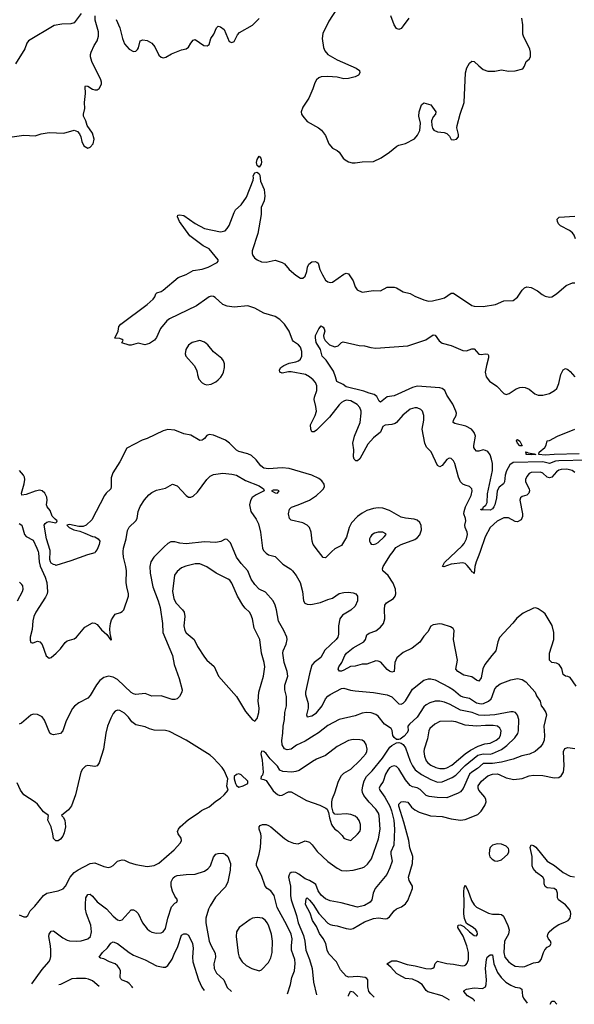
# Model space of a CAD drawing. Header units: inches. Extents: x 1603819 to 1745079, y 385938 to 533966.
# Tile 244 of 256: x 1711253 to 1716106, y 386037 to 394656. Entities that reach past the tile are written whole.
import ezdxf

# ---------------------------------------------------------------- set-up
doc = ezdxf.new("R2010")
doc.units = ezdxf.units.IN
doc.header["$MEASUREMENT"] = 0
doc.layers.add('B7318', color=7, linetype='Continuous')
doc.layers.add('B7319', color=7, linetype='Continuous')

msp = doc.modelspace()

# ---------------------------------------------------------------- linework, layer by layer
at = {"layer": 'B7318', "color": 5}
for points, elevation in [([(1712477.3, 390000), (1712427.4, 389950), (1712402, 389910), (1712392.6, 389870), (1712393.8, 389810), (1712417.7, 389690), (1712465, 389570), (1712483.2, 389510), (1712503.2, 389370), (1712505.8, 389290), (1712591.7, 389090), (1712606.4, 389010), (1712648.2, 388890), (1712674.8, 388790), (1712671.3, 388770), (1712651, 388730), (1712631, 388710), (1712610, 388705.1), (1712586.2, 388706.2), (1712490, 388735.6), (1712410, 388734.5), (1712350, 388757.6), (1712270.2, 388749.8), (1712250, 388755.3), (1712230, 388766.8), (1712110, 388880.7), (1712070, 388899.8), (1712030, 388908.3), (1711990, 388898), (1711955.8, 388870), (1711926.5, 388833.5), (1711870, 388739.3), (1711850, 388717.2), (1711770, 388675.1), (1711733.3, 388646.7), (1711714.3, 388625.7), (1711660.5, 388519.5), (1711630.3, 388430), (1711611.7, 388408.3), (1711550, 388396.6), (1711530, 388400.2), (1711516.2, 388410), (1711470, 388525.4), (1711450, 388552.6), (1711410, 388574.3), (1711370, 388576.4), (1711350, 388566.9), (1711270, 388498), (1711250, 388488.7)], 260), ([(1711413.8, 390000), (1711417.2, 389990), (1711424.1, 389910), (1711432.1, 389872.1), (1711475.7, 389775.7), (1711489.8, 389730), (1711495.7, 389650), (1711492.9, 389630), (1711480, 389600), (1711394, 389470), (1711376.5, 389430), (1711367.2, 389392.8), (1711362, 389318), (1711346.2, 389250), (1711344.6, 389224.6), (1711350, 389203.7), (1711361.6, 389201.6), (1711370, 389200.7), (1711410, 389214.5), (1711430, 389209.4), (1711450, 389186), (1711485.9, 389085.9), (1711510, 389066), (1711530, 389072.3), (1711573.4, 389110), (1711610, 389149.4), (1711650, 389204.5), (1711670, 389217), (1711730, 389237), (1711750, 389249.4), (1711823, 389337), (1711890, 389375.8), (1711910, 389374), (1711930, 389361.1), (1711970, 389314.3), (1712015.1, 389275.1), (1712050, 389225.2), (1712058, 389230), (1712043.8, 389283.8), (1712042.3, 389322.3), (1712047.6, 389370), (1712057.8, 389402.2), (1712070, 389426.6), (1712090, 389451.8), (1712134.6, 389465.4), (1712150, 389474), (1712164.4, 389490), (1712206.4, 389610), (1712206.7, 389630), (1712190.4, 389690), (1712186.4, 389730), (1712187, 389830), (1712181.7, 389870), (1712161.1, 389950), (1712159.5, 389990), (1712160.2, 390000)], 240), ([(1711917.8, 390000), (1711910, 389989.2), (1711847.5, 389972.5), (1711702, 389918), (1711570, 389877.2), (1711563.3, 389883.3), (1711550, 389885.4), (1711530, 389899.7), (1711523.7, 389910), (1711518.6, 389930), (1711519.5, 390000)], 220), ([(1713596.1, 386128.9), (1713623.9, 386210), (1713635.3, 386270), (1713658.2, 386330), (1713664.7, 386395.3), (1713660.2, 386430), (1713632, 386510), (1713631.4, 386548.6), (1713639, 386610), (1713629.9, 386650), (1713591.8, 386730), (1713505.2, 386885.2), (1713480.6, 386990), (1713450, 387029.8), (1713418.5, 387050), (1713400.7, 387070), (1713370, 387163.6), (1713325.1, 387250), (1713324.7, 387270), (1713349.7, 387350), (1713359.7, 387410), (1713365.1, 387510), (1713362.9, 387530), (1713348.5, 387568.5), (1713350, 387590.8), (1713358.7, 387601.3), (1713378, 387610), (1713410, 387610.2), (1713430, 387602.8), (1713452, 387590), (1713570, 387487.2), (1713604.8, 387464.8), (1713650, 387446.3), (1713690, 387441.3), (1713750, 387466.4), (1713790, 387454.9), (1713813.7, 387433.7), (1713854.9, 387374.9), (1713950, 387287.4), (1714030, 387227.2), (1714068.3, 387208.3), (1714110, 387204.7), (1714170, 387211.3), (1714250, 387231.3), (1714270, 387241.3), (1714296.7, 387263.3), (1714331.6, 387310), (1714393.5, 387486.5), (1714407.3, 387570), (1714398.7, 387690), (1714392.9, 387710), (1714370, 387746.2), (1714310, 387807.1), (1714264.4, 387864.4), (1714253.2, 387890), (1714250.6, 387910), (1714255.4, 387950), (1714267.8, 387992.2), (1714286.6, 388030), (1714338.4, 388081.6), (1714428.2, 388190), (1714492.5, 388287.5), (1714510, 388303.2), (1714550, 388324.4), (1714570, 388328.2), (1714590, 388323.8), (1714610, 388310.4), (1714630, 388282.4), (1714670, 388164.9), (1714690, 388123.1), (1714713.2, 388090), (1714768.1, 388048.1), (1714850, 388003.3), (1714910, 387982.3), (1714950, 387983.5), (1715036.9, 388023.1), (1715070, 388043), (1715152.3, 388127.7), (1715263.6, 388216.4), (1715310, 388230.1), (1715370, 388227.8), (1715390, 388232.5), (1715470, 388268.4), (1715516.7, 388303.3), (1715584.5, 388370), (1715611.6, 388408.4), (1715619.4, 388430), (1715621.8, 388530), (1715610, 388567), (1715593, 388590), (1715570, 388597.1), (1715550, 388597.3), (1715410, 388569.9), (1715324.7, 388564.7), (1715270, 388567.5), (1715212.1, 388592.1), (1715110, 388612.9), (1715020.7, 388660.7), (1714970, 388681.3), (1714930, 388690.7), (1714890, 388689), (1714843.3, 388676.7), (1714810, 388658.4), (1714790, 388641.5), (1714731, 388550), (1714663.1, 388490), (1714648.4, 388470), (1714651.7, 388430), (1714639.5, 388410), (1714616.9, 388383.1), (1714582.4, 388357.6), (1714570, 388354), (1714550, 388356.2), (1714530, 388371.8), (1714519.7, 388390), (1714512.4, 388432.4), (1714502.9, 388450), (1714446.6, 388490), (1714390, 388558), (1714370, 388572.2), (1714330, 388588.6), (1714288.4, 388591.6), (1714250, 388586.4), (1714190, 388561.4), (1714050, 388530.9), (1713950, 388476.1), (1713868, 388412), (1713830, 388388.7), (1713750, 388340.8), (1713674.4, 388305.6), (1713630, 388269), (1713594.9, 388265.1), (1713570, 388272.2), (1713550, 388307.3), (1713547.2, 388347.2), (1713556.9, 388410), (1713559.6, 388470), (1713571.9, 388530), (1713573.7, 388590), (1713588.6, 388650), (1713588.5, 388730), (1713574.8, 388790), (1713572, 388830), (1713598.5, 388910), (1713593.3, 388950), (1713567.2, 389030), (1713556, 389110), (1713559.1, 389130), (1713585.7, 389190), (1713592.8, 389230), (1713589.7, 389250), (1713564, 389310), (1713518, 389390), (1713500.3, 389490), (1713488.7, 389530), (1713470, 389567.3), (1713403.3, 389643.3), (1713350, 389671.3), (1713310, 389711.5), (1713279.4, 389759.4), (1713250.5, 389830.5), (1713190, 389896.8), (1713151.7, 389950), (1713130.6, 390000)], 260), ([(1713396.4, 390000), (1713410, 389984.5), (1713430, 389972), (1713490, 389958), (1713554.5, 389890), (1713625.3, 389845.3), (1713641.6, 389830), (1713671.6, 389790), (1713706.3, 389730), (1713728.5, 389650), (1713737.4, 389570), (1713748.7, 389548.7), (1713770, 389538), (1713802.3, 389537.7), (1713886.9, 389553.1), (1713950, 389580.9), (1713990, 389592.7), (1714050, 389632.8), (1714090, 389642.4), (1714130, 389645.1), (1714170, 389639.5), (1714194, 389630), (1714209.3, 389610), (1714209.5, 389570), (1714190, 389522.8), (1714150, 389485.5), (1714077.7, 389442.3), (1714053.3, 389410), (1714044, 389350), (1714044.2, 389275.8), (1714035.8, 389250), (1714022, 389230), (1713922.2, 389137.8), (1713887, 389073), (1713829.5, 389030), (1713810, 389004), (1713788.2, 388930), (1713754.5, 388770), (1713754.9, 388750), (1713777.6, 388670), (1713777.5, 388630), (1713763.5, 388570), (1713770, 388552.7), (1713810, 388562.7), (1713850.7, 388589.3), (1713900.5, 388650), (1713930, 388709.7), (1713950, 388734.5), (1713970.1, 388749.9), (1714070, 388802.6), (1714090, 388804.4), (1714146.9, 388786.9), (1714190, 388779.8), (1714350, 388765.3), (1714470, 388744.6), (1714510, 388728.8), (1714570, 388668.3), (1714590, 388663.1), (1714610, 388672.6), (1714630, 388694), (1714690, 388795.4), (1714790, 388875.1), (1714830, 388886.6), (1714850, 388884.7), (1714890, 388875.6), (1715010, 388814.3), (1715050, 388788.3), (1715110, 388737.3), (1715130, 388726.9), (1715190, 388716.4), (1715250, 388674.6), (1715290, 388666.5), (1715311.4, 388670), (1715354.9, 388690), (1715377.6, 388710), (1715388.4, 388730), (1715410, 388796.9), (1715430, 388822.6), (1715457.5, 388842.5), (1715550, 388877.2), (1715609.6, 388889.6), (1715650, 388880.7), (1715680.9, 388860.9), (1715762.7, 388770), (1715775.9, 388735.9), (1715806.9, 388690), (1715816.2, 388650), (1715835.1, 388630), (1715858, 388590), (1715862, 388570), (1715840.4, 388470), (1715845.6, 388390), (1715843.1, 388350), (1715830, 388319.1), (1715809.6, 388290), (1715762.9, 388250), (1715714.2, 388225.8), (1715647.5, 388212.5), (1715570, 388182.7), (1715470, 388156.8), (1715390, 388145), (1715310, 388143.3), (1715260.2, 388099.8), (1715210, 388069.5), (1715189.4, 388050.6), (1715133.1, 387926.9), (1715110, 387897.6), (1715090, 387884.5), (1714990, 387845.1), (1714905.8, 387845.8), (1714835.4, 387855.4), (1714810, 387864.9), (1714758.3, 387918.3), (1714731, 387931), (1714690, 387941.1), (1714670, 387952.5), (1714630, 388002.3), (1714570, 388098.8), (1714550, 388119), (1714530, 388123.7), (1714510, 388119.2), (1714490, 388105.6), (1714473.8, 388086.2), (1714454.9, 388050), (1714432.5, 387987.5), (1714406.3, 387950), (1714399.8, 387930), (1714403.4, 387910), (1714449.2, 387850), (1714492.3, 387770), (1714507.1, 387730), (1714526.6, 387650), (1714531.8, 387570), (1714527.3, 387430), (1714501, 387370), (1714499.8, 387350), (1714512.5, 387290), (1714492.7, 387230), (1714465.6, 387174.4), (1714363.5, 387050), (1714347.6, 387010), (1714335.1, 386950), (1714321.3, 386930), (1714270, 386901.2), (1714210, 386885.8), (1714065, 386925), (1713970, 386942), (1713930, 386959.6), (1713892.1, 386992.1), (1713866.2, 387030), (1713844.7, 387084.7), (1713834.3, 387094.3), (1713790, 387121.8), (1713750, 387135.2), (1713696, 387176), (1713670, 387189.5), (1713650, 387194.3), (1713630, 387190.2), (1713618, 387182), (1713610.7, 387170), (1713605.3, 387150), (1713623.9, 387070), (1713623.5, 386990), (1713629.8, 386950), (1713674.2, 386814.2), (1713690.5, 386750), (1713737.8, 386637.8), (1713748.2, 386590), (1713756, 386510), (1713790.5, 386430), (1713811.2, 386350), (1713824.8, 386230), (1713849.7, 386119)], 240), ([(1713986.1, 390000), (1713930, 389946), (1713910, 389947.3), (1713869.1, 390000)], 220), ([(1716122, 388822), (1716070, 388897.6), (1716050, 388907.6), (1716029.7, 388909.7), (1716010, 388922.7), (1715997, 388977), (1715974, 389010), (1715950, 389022), (1715909.8, 389029.8), (1715890, 389049.4), (1715889.9, 389110.1), (1715928.3, 389230), (1715927.4, 389290), (1715911.7, 389351.7), (1715850, 389453.6), (1715833.6, 389470), (1715790, 389499.7), (1715770, 389506.3), (1715750, 389504.7), (1715658.4, 389461.6), (1715602.2, 389417.8), (1715568, 389372), (1715452.7, 389247.3), (1715436.5, 389210), (1715420.4, 389130), (1715383.7, 389090), (1715323.1, 389010), (1715307, 388973), (1715290, 388895.1), (1715270, 388866.6), (1715250, 388874.2), (1715210, 388903.2), (1715138.8, 388918.8), (1715086, 388950), (1715070, 388969.6), (1715085, 389050), (1715048.4, 389230), (1715055.1, 389310), (1715047.2, 389327.2), (1715022, 389342), (1714950, 389365.1), (1714930, 389367.3), (1714870, 389357.6), (1714852, 389348), (1714823.7, 389296.3), (1714790, 389259.3), (1714754.7, 389205.3), (1714686.2, 389153.8), (1714610, 389115.6), (1714554, 389070), (1714536.9, 389030), (1714530, 388949.6), (1714510, 388943.5), (1714490, 388953.1), (1714467.9, 388967.9), (1714412.2, 389032.2), (1714390, 389041.4), (1714370, 389042.3), (1714290, 389015.3), (1714250, 389014.8), (1714190, 388996.8), (1714146.8, 388993.2), (1714090, 388961.4), (1714070, 388953.1), (1714051.5, 388951.5), (1714041, 388970), (1714046.4, 388990), (1714073.6, 389030), (1714098.8, 389090), (1714112.7, 389110), (1714170, 389157.3), (1714265.3, 389210), (1714278, 389230), (1714290, 389270.3), (1714310, 389285), (1714370, 389306.7), (1714410, 389337.8), (1714435.3, 389370), (1714449.8, 389410.2), (1714445.9, 389494.1), (1714448.7, 389530), (1714463.5, 389550), (1714524, 389590), (1714539.2, 389610), (1714544.2, 389630), (1714540.9, 389670), (1714522.4, 389722.4), (1714478.7, 389790), (1714431.8, 389830), (1714427.1, 389850), (1714434.5, 389870), (1714497.5, 389970), (1714520.1, 390000)], 220), ([(1715282.3, 390000), (1715271.6, 389968.4), (1715246.7, 389910), (1715236.6, 389870), (1715230, 389806.6), (1715219.5, 389819.5), (1715210, 389823), (1715201.3, 389841.3), (1715170, 389878.2), (1715150, 389895), (1715130, 389901.8), (1715030, 389889), (1714964.9, 389864.9), (1714952.7, 389870), (1714970, 389903.1), (1715073.1, 390000)], 180), ([(1711233.3, 389570), (1711278, 389650), (1711284.2, 389670), (1711279.7, 389699.7), (1711272.5, 389712.5), (1711251.1, 389731.1)], 260), ([(1711250, 386821), (1711290, 386802.8), (1711310, 386801), (1711325.6, 386814.4), (1711345.8, 386854.2), (1711385.3, 386894.7), (1711460.9, 386990), (1711491.2, 387008.8), (1711591.1, 387028.9), (1711633.1, 387046.9), (1711654.5, 387070), (1711696.2, 387150), (1711730.8, 387189.2), (1711765.7, 387214.3), (1711870, 387268.8), (1711910, 387273.7), (1711990, 387241.6), (1712030, 387235.5), (1712050, 387240.5), (1712070, 387253), (1712109.8, 387290.2), (1712150, 387302.4), (1712170, 387299.3), (1712210, 387279.3), (1712270, 387259.5), (1712370, 387243.8), (1712430, 387252.7), (1712470, 387272.7), (1712605.6, 387390), (1712660.9, 387450), (1712669.2, 387470), (1712665.2, 387490), (1712641.2, 387530), (1712635.1, 387550), (1712642, 387570), (1712658.4, 387590), (1712730, 387654.4), (1712816, 387710), (1712845.6, 387734.4), (1712910, 387765.5), (1712970, 387814.8), (1713010, 387841), (1713044, 387870), (1713078, 387910), (1713065.2, 387945.2), (1713075.3, 388010), (1713043.3, 388083.3), (1713025.1, 388110), (1712950.6, 388190.6), (1712918.7, 388218.7), (1712710, 388349.8), (1712565.2, 388425.2), (1712530, 388432.8), (1712430, 388436.2), (1712390, 388447.9), (1712350, 388466.2), (1712270, 388483.5), (1712235.6, 388510), (1712206.3, 388550), (1712170, 388586), (1712130, 388607.6), (1712110, 388611.5), (1712090, 388602), (1712070, 388580.9), (1712050, 388542.7), (1712022, 388470), (1712006, 388410), (1711985.3, 388270), (1711950, 388149.3), (1711930, 388124.5), (1711910, 388117), (1711850, 388126), (1711830, 388121.2), (1711804.2, 388095.8), (1711788.5, 388070), (1711740.8, 387870), (1711706.7, 387773.3), (1711681.5, 387738.5), (1711618.8, 387690), (1711634.9, 387674.9), (1711648.2, 387650), (1711653, 387590), (1711642.5, 387537.5), (1711630.8, 387510), (1711610, 387482), (1711590, 387468), (1711570, 387468), (1711550, 387488), (1711544.5, 387530), (1711527.6, 387590), (1711498.4, 387650), (1711505.2, 387690), (1711461.2, 387721.2), (1711410, 387787.6), (1711390, 387806), (1711290, 387871.6), (1711259.7, 387910), (1711230, 387975.3)], 280), ([(1714355.4, 386099.2), (1714327.1, 386127.1), (1714309.7, 386150), (1714298.7, 386190), (1714300.7, 386250), (1714290, 386263.7), (1714275.3, 386270), (1714210, 386278.8), (1714133.8, 386273.8), (1714110, 386282.7), (1714059.8, 386339.8), (1714024.4, 386410), (1713959.2, 386479.2), (1713944.5, 386510), (1713933.6, 386570), (1713910, 386613.5), (1713877.1, 386657.1), (1713850, 386716.8), (1713815.3, 386770), (1713794.7, 386834.7), (1713753.6, 386910), (1713760.7, 386959.3), (1713770, 386967.6), (1713790, 386947.3), (1713821.9, 386910), (1713870, 386832.5), (1713950, 386746.4), (1713970, 386734.3), (1713990, 386729.4), (1714030, 386724.7), (1714110, 386700.6), (1714150, 386695.2), (1714170, 386699.7), (1714270, 386760.1), (1714350, 386787.4), (1714392.4, 386792.4), (1714450, 386783.6), (1714470, 386788.8), (1714490, 386803.1), (1714530, 386854.9), (1714550, 386872), (1714594, 386890), (1714630, 386917.3), (1714650, 386946.8), (1714689.7, 387050), (1714690.9, 387070.9), (1714660, 387120), (1714655.5, 387150), (1714691.2, 387270), (1714693.2, 387330), (1714666.3, 387406.3), (1714657.9, 387470), (1714615.3, 387630), (1714569.6, 387770), (1714570.5, 387790), (1714590, 387809.5), (1714613.4, 387813.4), (1714650, 387805), (1714683.2, 387763.2), (1714710, 387739.5), (1714750, 387719.2), (1714847, 387687), (1714950, 387682), (1715030, 387659.6), (1715110, 387647.6), (1715150, 387653.1), (1715261.8, 387698.2), (1715292, 387728), (1715324, 387776), (1715335.5, 387810), (1715333.6, 387830), (1715324.8, 387850), (1715271.9, 387910), (1715264.6, 387930), (1715265.8, 387950), (1715293.5, 387990), (1715350, 388036.3), (1715390, 388052.5), (1715430, 388053.8), (1715450, 388048.6), (1715510, 388019.7), (1715576.5, 388003.5), (1715650, 388014.7), (1715710, 388038), (1715750, 388043.8), (1715830, 388040.3), (1715930, 388019.5), (1715970, 388023), (1715990, 388036.3), (1716011.5, 388070), (1716016.3, 388123.7), (1716011.6, 388248.4), (1716024.4, 388275.6), (1716050, 388285.2), (1716110, 388276.3)], 220), ([(1715012.1, 386073.5), (1715010, 386076.1), (1714949.9, 386109.9), (1714825, 386145), (1714810, 386158.5), (1714776.2, 386210), (1714735.7, 386235.7), (1714690, 386256.7), (1714630, 386263.2), (1714570, 386294), (1714550, 386306.9), (1714501.4, 386361.4), (1714465.1, 386390), (1714510, 386416.9), (1714550, 386418.2), (1714644.1, 386384.1), (1714714.9, 386374.9), (1714808.6, 386351.4), (1714850, 386348), (1714868.2, 386351.8), (1714879, 386361), (1714890, 386393), (1714910, 386413.4), (1714990, 386392.7), (1715050, 386388.4), (1715126, 386374), (1715144.4, 386375.6), (1715157.5, 386382.5), (1715170, 386397.3), (1715181.2, 386430), (1715180.4, 386490), (1715164.5, 386550), (1715133.2, 386633.2), (1715088.6, 386710), (1715089.6, 386730), (1715111.3, 386731.3), (1715139, 386719), (1715189.1, 386670), (1715230, 386640.3), (1715250, 386635.5), (1715258.3, 386650), (1715256.2, 386670), (1715244.2, 386690), (1715220.4, 386710), (1715163.7, 386743.7), (1715146.7, 386786.7), (1715140.2, 386830), (1715143.9, 386923.9), (1715138.5, 387021.5), (1715142.6, 387057.4), (1715150, 387078.8), (1715176.1, 387036.1), (1715205.3, 386945.3), (1715228.8, 386908.8), (1715250, 386887.2), (1715354.2, 386834.2), (1715390, 386825.4), (1715450, 386826.7), (1715470, 386821.6), (1715486.9, 386806.9), (1715526, 386726), (1715535.2, 386690), (1715529.2, 386650), (1715495.6, 386590), (1715489.1, 386490), (1715498.2, 386450), (1715530, 386411.5), (1715550, 386393.6), (1715590, 386371.3), (1715650, 386363.5), (1715672.2, 386367.8), (1715750, 386399.6), (1715790, 386407), (1715804.4, 386415.6), (1715815.4, 386430), (1715835.3, 386490), (1715847.5, 386512.5), (1715870, 386535.8), (1715892.3, 386550), (1715904.5, 386570), (1715897.6, 386590), (1715880.5, 386610), (1715871.2, 386630), (1715874, 386650), (1715887.1, 386670), (1715930, 386709), (1715970, 386736.5), (1716024.5, 386755.5), (1716052, 386770), (1716071.3, 386790), (1716077.3, 386830), (1716072.9, 386850), (1716061.2, 386870), (1716030, 386908.1), (1715966.6, 386950), (1715958.5, 386970), (1715958.5, 387010), (1715950, 387036.8), (1715930, 387051.5), (1715870, 387056.8), (1715850, 387067.4), (1715843.4, 387090), (1715841.4, 387130), (1715830, 387149.7), (1715775, 387190), (1715746.8, 387226.8), (1715739, 387250), (1715738, 387330), (1715719.7, 387410), (1715727.7, 387432.3), (1715750, 387426.4), (1715770, 387412), (1715869.6, 387289.6), (1715932.6, 387252.6), (1716010, 387190.2), (1716070, 387157.8), (1716107.2, 387152.8)], 180), ([(1711359.9, 386216.3), (1711450, 386341.1), (1711507.9, 386410), (1711519, 386430), (1711525, 386455), (1711526.3, 386510), (1711523.2, 386550), (1711507.2, 386630), (1711510, 386650.6), (1711530, 386677.1), (1711550, 386678.7), (1711630, 386617.8), (1711670, 386597.8), (1711690, 386593.4), (1711750.7, 386589.3), (1711790, 386591.6), (1711849.3, 386610), (1711872.2, 386630), (1711882.4, 386670), (1711876.1, 386730), (1711839.2, 386830), (1711830.5, 386870), (1711828.1, 386910), (1711832.1, 386967.9), (1711850, 386997.1), (1711870, 387000.4), (1711890, 386983.1), (1711930, 386932.4), (1712011.7, 386871.7), (1712070, 386808), (1712110, 386776.5), (1712130, 386770.3), (1712150, 386777.6), (1712230, 386863), (1712250, 386864.9), (1712270, 386852.2), (1712290, 386830.4), (1712329.3, 386750), (1712370, 386696.5), (1712390, 386679), (1712410, 386669.1), (1712450, 386659.6), (1712490, 386661.7), (1712510, 386670.4), (1712530, 386699.1), (1712550, 386790.5), (1712581.5, 386890), (1712610, 386921.3), (1712629.4, 386930.6), (1712633.2, 386950), (1712610, 386982.7), (1712590, 387027), (1712577.4, 387070), (1712579.8, 387110), (1712597.3, 387142.7), (1712610, 387155.3), (1712630, 387163.2), (1712710, 387172.8), (1712790, 387174.9), (1712870, 387201.1), (1712898.6, 387221.4), (1712923, 387250), (1712950, 387326), (1712969.3, 387350), (1712990, 387357.1), (1713030, 387360.5), (1713051.8, 387351.8), (1713074.9, 387330), (1713099.3, 387270), (1713096.4, 387210), (1713073.4, 387110), (1713054.1, 387065.9), (1712965.9, 386974.1), (1712920.3, 386899.7), (1712906.2, 386870), (1712882.7, 386790), (1712881.4, 386750), (1712911, 386590), (1712927.8, 386547.8), (1712965.1, 386485.1), (1712965.8, 386450), (1712952.8, 386390), (1712955.2, 386350), (1712974.9, 386310), (1713040.2, 386250), (1713070, 386185.3), (1713106.5, 386148)], 260), ([(1712243.8, 386181.8), (1712239, 386190), (1712210, 386218.9), (1712190, 386232.7), (1712150, 386248.6), (1712139.6, 386259.6), (1712132.2, 386272.2), (1712134.2, 386330), (1712127.6, 386350), (1712110, 386373.1), (1712089.6, 386390), (1712038.4, 386410), (1711990, 386435.6), (1711961.4, 386441.4), (1711947.6, 386450), (1711976.9, 386490), (1712021.1, 386530), (1712050, 386570.7), (1712070, 386584.9), (1712110, 386567.8), (1712210.7, 386490), (1712250, 386466.4), (1712350, 386425.3), (1712450, 386373.4), (1712510, 386362.4), (1712530, 386363), (1712550, 386375.5), (1712589, 386431), (1712604.4, 386475.6), (1712636.8, 386543.2), (1712670, 386642.4), (1712690, 386654.8), (1712710, 386654.8), (1712730, 386641.6), (1712766.5, 386570), (1712771.2, 386528.8), (1712764.9, 386450), (1712767.8, 386410), (1712817.1, 386250), (1712845.9, 386185.9), (1712867.6, 386157.4)], 240), ([(1715233.1, 386064.9), (1715231.8, 386070), (1715221, 386081), (1715172.7, 386110), (1715141, 386150), (1715142, 386158), (1715164, 386170), (1715230, 386180.4), (1715304.2, 386175.8), (1715330.4, 386189.6), (1715336.5, 386210), (1715339, 386250), (1715330.7, 386350), (1715336.8, 386430), (1715343.5, 386450), (1715370, 386468.5), (1715390, 386470.7), (1715401.5, 386390), (1715435.5, 386315.5), (1715466.3, 386270), (1715507.8, 386230), (1715550, 386203.7), (1715590, 386186), (1715630, 386182), (1715647, 386170), (1715651.6, 386110), (1715662.3, 386090), (1715694.9, 386046.8)], 160), ([(1711950.1, 386193.2), (1711890, 386242), (1711856.9, 386256.9), (1711830, 386262.8), (1711750, 386263.5), (1711710, 386258.7), (1711610, 386209.8), (1711597.3, 386207)], 260), ([(1714129.3, 386108), (1714130, 386114), (1714148.9, 386151.1), (1714170, 386144.7), (1714212.5, 386104.8)], 220), ([(1715895, 386039), (1715910, 386064.4), (1715930, 386063.1), (1715953.1, 386036.7)], 160)]:
    msp.add_lwpolyline(points, dxfattribs=dict(at, elevation=elevation))
for points, elevation in [([(1712830, 389893.3), (1712790, 389891), (1712708.3, 389871.7), (1712670, 389856.9), (1712630, 389825.4), (1712607.6, 389792.4), (1712589.2, 389649.2), (1712601.3, 389590), (1712618.4, 389550), (1712678.4, 389490), (1712692.2, 389470), (1712698, 389430), (1712690.3, 389350.3), (1712697, 389310), (1712710, 389287), (1712780.3, 389230), (1712808.6, 389168.6), (1712870, 389075.8), (1712892, 389050), (1712953.7, 388993.7), (1712993.7, 388910), (1713151.2, 388731.2), (1713230, 388599.1), (1713290, 388526), (1713310, 388516), (1713330, 388538), (1713347.3, 388590), (1713347.6, 388630), (1713340.4, 388690), (1713346.6, 388770), (1713387.6, 388910), (1713397.8, 388990), (1713392.1, 389027.9), (1713369.2, 389109.2), (1713353.3, 389230), (1713306, 389330), (1713289.8, 389409.8), (1713276, 389450), (1713263, 389470), (1713224.9, 389504.9), (1713205.1, 389530), (1713159.2, 389610), (1713110, 389723.7), (1713091.2, 389750), (1713079, 389759), (1712974, 389810), (1712890, 389867.2)], 280), ([(1715030, 388515.4), (1714930, 388510.9), (1714884.8, 388490), (1714841.1, 388450), (1714832.2, 388430), (1714820.4, 388359.6), (1714792.2, 388270), (1714789.4, 388250), (1714795.2, 388210), (1714810, 388169), (1714825.2, 388150), (1714851.7, 388130), (1714894, 388110), (1714930, 388100.4), (1714970, 388100.6), (1714990, 388106), (1715035, 388130), (1715151.8, 388230), (1715198.3, 388261.7), (1715264.6, 388295.4), (1715324.3, 388315.7), (1715370, 388323.9), (1715423.5, 388350), (1715447.4, 388370), (1715461.3, 388390), (1715466.3, 388430), (1715455.3, 388455.3), (1715434, 388470), (1715396, 388476), (1715330, 388478), (1715250, 388472.2), (1715150, 388481.2), (1715070, 388509.9)], 280), ([(1714170, 388354.3), (1714130, 388345.6), (1714030, 388294), (1713930, 388215.6), (1713850, 388182), (1713816.9, 388163.1), (1713697.5, 388082.5), (1713670, 388073.6), (1713634, 388070), (1713555.9, 388075.9), (1713530, 388085.2), (1713510, 388121.2), (1713444.2, 388184.2), (1713410, 388233.2), (1713390, 388249), (1713367.9, 388252.1), (1713362.8, 388230), (1713373.7, 388173.7), (1713384.9, 388070), (1713377.5, 388042.5), (1713367.3, 388030), (1713364.7, 388010), (1713390, 388005.5), (1713410, 387994.8), (1713470, 387904.4), (1713510, 387872.7), (1713530, 387865.5), (1713550, 387867.7), (1713604.4, 387895.6), (1713630, 387896.4), (1713762.2, 387822.2), (1713878.8, 387778.8), (1713933.4, 387753.4), (1713944, 387744), (1713956.9, 387716.9), (1713964.9, 387670), (1713981.6, 387610), (1713990, 387594.8), (1714010, 387570.8), (1714034.2, 387554.2), (1714074.6, 387514.6), (1714090.7, 387490.7), (1714110, 387481), (1714150, 387472), (1714210, 387524.9), (1714229.7, 387550.3), (1714235.4, 387570), (1714236.9, 387610), (1714224.4, 387644.4), (1714210, 387665.1), (1714190, 387682.4), (1714150, 387699.6), (1714110, 387705.1), (1714030, 387697.2), (1714010, 387702), (1713997.2, 387717.2), (1713984, 387764), (1713984.5, 387810), (1713990, 387838), (1714012.2, 387887.8), (1714043.5, 387990), (1714070, 388040.4), (1714090, 388059.5), (1714150, 388096.5), (1714230, 388171.7), (1714280.9, 388230), (1714290.8, 388250), (1714292.8, 388270), (1714283.9, 388310), (1714270, 388334), (1714250, 388348), (1714230, 388352.8)], 280), ([(1713170, 388053.2), (1713150, 388048.7), (1713131.3, 388030), (1713131, 388010), (1713141, 387970), (1713150.7, 387950.7), (1713170, 387938.8), (1713210, 387948), (1713248.7, 387970), (1713248.7, 387990), (1713190, 388045.2)], 280), ([(1715430, 387442), (1715390.2, 387429.8), (1715370.3, 387410), (1715363.9, 387390), (1715361.4, 387350), (1715368.5, 387328.5), (1715386.2, 387306.2), (1715410, 387293.4), (1715430, 387290.2), (1715470, 387300.6), (1715523.7, 387350), (1715533.6, 387370), (1715534.2, 387390), (1715530, 387399.7), (1715510, 387421.5), (1715470, 387438.5)], 220), ([(1713330, 386796.2), (1713290.4, 386789.6), (1713270, 386778.4), (1713174.8, 386710), (1713150.6, 386670), (1713148.4, 386630), (1713164.8, 386484.8), (1713174.9, 386450), (1713199.1, 386410), (1713236.1, 386376.1), (1713284.7, 386350), (1713349.1, 386330.9), (1713370, 386338), (1713430, 386402.8), (1713450, 386444.7), (1713461.6, 386490), (1713466, 386590), (1713455.8, 386650), (1713430.9, 386730), (1713419.7, 386750), (1713404.5, 386770), (1713377.2, 386790)], 280)]:
    msp.add_lwpolyline(points, close=True, dxfattribs=dict(at, elevation=elevation))
at = {"layer": 'B7319', "color": 5}
for points, elevation in [([(1714028.1, 394750), (1713957.2, 394642.8), (1713906.1, 394533.9), (1713901.5, 394490), (1713912.3, 394412.3), (1713923.4, 394383.4), (1713950.4, 394350), (1714030, 394304.4), (1714198.8, 394230), (1714227.3, 394210), (1714230.7, 394190), (1714217.3, 394170), (1714190, 394156.3), (1714130, 394140.9), (1714090, 394138.2), (1714030, 394152.3), (1713950, 394159.3), (1713890, 394156.3), (1713870, 394147.6), (1713851.3, 394128.7), (1713836.1, 394103.9), (1713819.5, 394050), (1713784.2, 393970), (1713730, 393889.2), (1713717, 393850), (1713720.3, 393830), (1713730, 393810.7), (1713770, 393764.2), (1713867.3, 393710), (1713893.4, 393690), (1713930, 393642.8), (1713959.1, 393570), (1713990, 393530.8), (1714030, 393510.7), (1714050, 393494.8), (1714084.7, 393444.7), (1714101, 393430), (1714130.5, 393410.5), (1714161.6, 393401.6), (1714190, 393401.6), (1714250, 393412.7), (1714350, 393413), (1714414.9, 393445.1), (1714490, 393497.1), (1714552.5, 393547.5), (1714570, 393555.8), (1714630, 393570.4), (1714708.2, 393611.8), (1714735.5, 393644.5), (1714754, 393686), (1714759.7, 393750), (1714745.7, 393810), (1714749.7, 393849.7), (1714770, 393911), (1714790, 393926.8), (1714850, 393911.3), (1714894.8, 393850), (1714891, 393830), (1714870, 393805.2), (1714856.5, 393770), (1714858.3, 393730), (1714866.6, 393706.6), (1714878.4, 393690), (1714910, 393674.6), (1714967, 393667), (1714990, 393659.1), (1715015.5, 393635.5), (1715030, 393607.7), (1715050, 393604), (1715075.3, 393610), (1715092.7, 393630), (1715092.7, 393650), (1715079.3, 393710), (1715082.7, 393730), (1715107.6, 393830), (1715141.3, 393930), (1715153, 394190), (1715167.2, 394232.8), (1715190, 394274.8), (1715210, 394294), (1715230, 394290.6), (1715270, 394250.6), (1715310, 394219.1), (1715350, 394205.5), (1715410, 394203.8), (1715470, 394215.8), (1715530, 394206.4), (1715590, 394208.4), (1715654.5, 394225.5), (1715671.4, 394248.6), (1715684.5, 394290), (1715710, 394310.7), (1715722.9, 394330), (1715723, 394370), (1715716.6, 394396.6), (1715660.5, 394510), (1715655.8, 394530), (1715656.9, 394610), (1715646.3, 394670)], 220), ([(1711189, 393630), (1711290, 393645.5), (1711390, 393638.8), (1711442.5, 393657.5), (1711510, 393667.7), (1711638.6, 393661.4), (1711730, 393687.3), (1711758, 393678), (1711776.7, 393656.7), (1711788, 393630), (1711796.3, 393590), (1711816, 393550), (1711850, 393530.8), (1711870, 393538.8), (1711895.1, 393570), (1711905.2, 393610), (1711890, 393662), (1711844, 393730), (1711832.3, 393770), (1711812.7, 393810), (1711812.3, 393830), (1711822.5, 393877.5), (1711819.7, 393930), (1711828.6, 394010), (1711827.3, 394070), (1711830, 394076), (1711850, 394073.4), (1711890, 394048), (1711910, 394040.5), (1711930, 394040.5), (1711950, 394053), (1711968.8, 394091.2), (1711970.5, 394110), (1711963.7, 394130), (1711883.8, 394290), (1711873.6, 394330), (1711873.4, 394350), (1711878.4, 394370), (1711905.4, 394430), (1711930, 394471.4), (1711943.7, 394510), (1711944.3, 394550), (1711915.1, 394650), (1711914, 394690)], 220), ([(1711792.3, 394710), (1711730, 394628), (1711701, 394619), (1711623.1, 394616.9), (1711555.6, 394604.4), (1711330, 394470.7), (1711314.5, 394450), (1711298.4, 394401.6), (1711217, 394270)], 240), ([(1712096.4, 394656.4), (1712130, 394585.5), (1712152.6, 394490), (1712170, 394443), (1712210, 394396.3), (1712250, 394377.3), (1712270, 394378.8), (1712285.4, 394394.6), (1712294, 394410), (1712306.6, 394470), (1712330, 394480.5), (1712370, 394472), (1712410.2, 394450.2), (1712436.7, 394416.7), (1712470, 394344.4), (1712490, 394327), (1712510, 394322), (1712532.2, 394327.8), (1712582.4, 394357.6), (1712669.6, 394390.4), (1712710, 394399.1), (1712730, 394414.8), (1712750, 394451), (1712770, 394476), (1712790, 394482.8), (1712864.7, 394430), (1712892.7, 394427.3), (1712910, 394438), (1712927, 394490), (1712951.1, 394528.9), (1712975.1, 394584.9), (1712990, 394599.1), (1713010, 394594.4), (1713043, 394570), (1713085.8, 394465.8), (1713110, 394456.3), (1713130, 394464.9), (1713158, 394522), (1713176.1, 394543.9), (1713290, 394606.4), (1713350, 394666)], 220), ([(1714658.4, 394670), (1714610, 394600.7), (1714590, 394579.1), (1714570, 394570.6), (1714550, 394578.8), (1714530, 394611), (1714501.6, 394690)], 240), ([(1715073.1, 390000), (1715126.3, 390050), (1715144, 390070), (1715162.9, 390110), (1715172.7, 390150), (1715169.1, 390170), (1715150.9, 390210.9), (1715148.3, 390230), (1715156.7, 390270), (1715154.9, 390290), (1715141.1, 390330), (1715141.7, 390350), (1715155.6, 390390), (1715204.4, 390490), (1715212.4, 390532.4), (1715209.5, 390550), (1715190, 390569.5), (1715150, 390579.7), (1715130, 390589.7), (1715110.7, 390610.7), (1715094.2, 390650), (1715061.3, 390770), (1715050, 390795.1), (1715030, 390814.5), (1715010, 390817), (1714990, 390804.5), (1714950, 390754), (1714930, 390741.6), (1714910, 390751.8), (1714853.1, 390873.1), (1714813, 390913), (1714798, 390950), (1714776, 391070), (1714788.4, 391150), (1714789.6, 391189.6), (1714777, 391230), (1714763.3, 391243.3), (1714730, 391258.4), (1714710, 391258.4), (1714670, 391245.6), (1714605.3, 391194.7), (1714550.2, 391129.8), (1714538.2, 391121.8), (1714510, 391112.8), (1714450, 391107.6), (1714430, 391095.1), (1714410, 391045.6), (1714350, 390994.2), (1714300.7, 390939.3), (1714230, 390812.4), (1714210, 390794), (1714195.1, 390795.1), (1714179.6, 390810), (1714173, 390830), (1714176.9, 390890), (1714168.7, 390950), (1714182.8, 391010), (1714231.4, 391130), (1714241.5, 391210), (1714240.4, 391230), (1714230, 391260.9), (1714205.9, 391285.9), (1714150, 391318), (1714110, 391323.7), (1714090, 391316), (1714070, 391303.7), (1714050, 391282.9), (1713964.5, 391175.5), (1713850, 391062.2), (1713830, 391048.9), (1713809, 391049), (1713799.8, 391070), (1713798, 391110), (1713838, 391190), (1713849.8, 391230), (1713845.3, 391270), (1713829.7, 391330), (1713832.2, 391350), (1713854.7, 391410), (1713854, 391450), (1713840.3, 391480.3), (1713821.8, 391501.8), (1713789.7, 391530), (1713754, 391550), (1713630, 391573.3), (1713605.9, 391574.1), (1713550, 391562), (1713529.7, 391569.7), (1713528.2, 391590), (1713538.4, 391610), (1713565.1, 391630), (1713610, 391649), (1713670, 391659.6), (1713694, 391670), (1713710, 391683.1), (1713723.5, 391710), (1713723.5, 391750), (1713710, 391789.2), (1713694, 391810), (1713650, 391838.3), (1713639.1, 391850), (1713610.7, 391930), (1713570, 391989.7), (1713529.7, 392030), (1713490, 392057.4), (1713390, 392085.8), (1713310, 392131.8), (1713250, 392152.2), (1713130, 392139.7), (1713067.7, 392147.7), (1713030, 392162.6), (1712963.2, 392223.2), (1712950, 392231.1), (1712930, 392234.7), (1712910, 392228.8), (1712890, 392216.2), (1712801.5, 392150), (1712563.5, 392036.5), (1712540, 392020), (1712486.9, 391953.1), (1712450, 391874.7), (1712432.8, 391850), (1712390, 391821.4), (1712349.7, 391809.7), (1712290, 391825.1), (1712230, 391806.6), (1712210, 391806), (1712148.4, 391828.4), (1712159, 391850), (1712150, 391857.2), (1712130, 391865.2), (1712087.3, 391867.3), (1712114.5, 391930), (1712122, 391970), (1712139, 391990), (1712370, 392161.5), (1712422.2, 392210), (1712436.9, 392230), (1712444.6, 392255.4), (1712454.5, 392265.5), (1712490, 392275.3), (1712510, 392288.7), (1712641.2, 392398.8), (1712710, 392426.4), (1712770, 392461.5), (1712850, 392471.7), (1712902.6, 392490), (1712982, 392530), (1712990, 392542.8), (1712990, 392553.6), (1712910, 392648.7), (1712857.4, 392677.4), (1712742.7, 392762.7), (1712651.2, 392890), (1712635.1, 392930), (1712636.4, 392943.6), (1712652.3, 392947.7), (1712690, 392942.4), (1712790, 392870.3), (1712870, 392827.8), (1713010, 392799.5), (1713050, 392808.7), (1713070, 392826.4), (1713087, 392853), (1713130, 392967.3), (1713142.6, 392990), (1713190, 393034.4), (1713237.8, 393102.2), (1713296, 393250), (1713299.3, 393270), (1713296, 393290), (1713310, 393314), (1713330, 393321), (1713347.5, 393307.5), (1713353.8, 393293.8), (1713361.7, 393241.7), (1713392, 393170), (1713398, 393110), (1713391.7, 393070), (1713367.3, 393012.7), (1713365, 392950), (1713336.1, 392783.9), (1713286.3, 392633.7), (1713286.4, 392610), (1713293.4, 392590), (1713308.2, 392570), (1713330, 392552.2), (1713370, 392536.8), (1713410, 392534), (1713490, 392550.2), (1713550.2, 392530.2), (1713570, 392518), (1713610, 392468.4), (1713670, 392418.5), (1713710, 392392.2), (1713730, 392392.4), (1713750, 392410.5), (1713765.3, 392450), (1713773.1, 392490), (1713784.7, 392515.3), (1713810, 392534.6), (1713838.5, 392538.5), (1713854.2, 392534.2), (1713864, 392524), (1713880.2, 392470), (1713902.3, 392422.3), (1713930, 392375.5), (1713950, 392359.5), (1713970, 392354.4), (1713990, 392358.4), (1714090, 392427.3), (1714110, 392436), (1714130, 392431.3), (1714170.5, 392370.5), (1714190, 392318), (1714207.3, 392290), (1714250, 392270.7), (1714350, 392284.9), (1714410, 392280.7), (1714470, 392314.8), (1714530, 392314), (1714550, 392308.2), (1714610, 392273.4), (1714670, 392259.6), (1714710, 392236.9), (1714790, 392202.2), (1714830, 392192.8), (1714865.6, 392194.4), (1714950, 392214.3), (1714970, 392222.3), (1715030, 392260.3), (1715050, 392260.9), (1715210, 392154.9), (1715230, 392147), (1715310, 392143.8), (1715416.9, 392163.1), (1715490, 392194), (1715570, 392197.3), (1715610, 392227.7), (1715650, 392286.8), (1715670, 392307.3), (1715690, 392316), (1715730, 392311.3), (1715783.5, 392283.5), (1715824.7, 392250), (1715850, 392236), (1715890, 392226.8), (1715910, 392230.8), (1715950, 392254.8), (1716034, 392330), (1716090, 392353), (1716110, 392352.7)], 180), ([(1716117.2, 392737.2), (1716106, 392770), (1716089.6, 392790), (1716063, 392810), (1715986.6, 392850), (1715968.3, 392868.3), (1715958.3, 392890), (1715957.6, 392910), (1715974.2, 392925.8), (1716110, 392935.9)], 180), ([(1716219.1, 390799.1), (1715970, 390793.8), (1715942.8, 390790), (1715890, 390771.8), (1715830, 390784.5), (1715570, 390779), (1715541.7, 390758.3), (1715513.4, 390706.6), (1715501, 390670), (1715494.2, 390610), (1715487.3, 390592.7), (1715450, 390563.9), (1715431.5, 390530), (1715426.3, 390470), (1715411.1, 390408.9), (1715401.4, 390390), (1715390, 390373.3), (1715370, 390363.1), (1715294.4, 390365.6), (1715290, 390362), (1715287, 390370), (1715305.1, 390374.9), (1715312.3, 390390), (1715333.2, 390406.8), (1715342.4, 390430), (1715345.9, 390505.9), (1715391.1, 390710), (1715391.6, 390770), (1715382.8, 390810), (1715370, 390847.1), (1715350, 390874.5), (1715330, 390885.7), (1715310, 390889.8), (1715270, 390879.3), (1715250, 390879.7), (1715234.8, 390894.8), (1715228.2, 390910), (1715228.3, 390928.3), (1715240.8, 391010), (1715230, 391042.2), (1715207.9, 391070), (1715157.5, 391097.5), (1715061.7, 391121.7), (1715045.7, 391130), (1715049.8, 391150), (1715072.8, 391190), (1715075.5, 391210), (1715070.7, 391230), (1715044.7, 391290), (1714991.9, 391370), (1714972.5, 391410), (1714950, 391425.9), (1714930, 391432), (1714730, 391448), (1714690, 391436.4), (1714530, 391363.7), (1714470, 391353.8), (1714410, 391308), (1714397.6, 391317.6), (1714377.1, 391357.1), (1714355, 391375), (1714310, 391385.1), (1714263.7, 391403.7), (1714110, 391442.1), (1714082.6, 391462.6), (1714027.8, 391487.8), (1714018.2, 391530), (1713999.5, 391579.5), (1713935.9, 391675.9), (1713901.5, 391710), (1713886.5, 391770), (1713848.5, 391830), (1713840.9, 391870), (1713843, 391890), (1713869.7, 391950.3), (1713890, 391974.8), (1713910, 391964.9), (1713918.7, 391950), (1713922.6, 391930), (1713912.4, 391890), (1713915.8, 391870), (1713926.7, 391846.7), (1713962.8, 391810), (1714010, 391791), (1714039, 391801), (1714068, 391830), (1714085.2, 391834.8), (1714222.8, 391802.8), (1714270, 391800.4), (1714325.7, 391785.7), (1714370, 391780.9), (1714650, 391800.5), (1714807.2, 391852.8), (1714870, 391898), (1714890, 391895.5), (1714924.1, 391844.1), (1714950, 391823.6), (1715030, 391804.7), (1715130, 391759.7), (1715161.6, 391758.4), (1715210, 391774.9), (1715230, 391774.4), (1715270, 391727.2), (1715290, 391723.6), (1715330.3, 391730.3), (1715350, 391726.8), (1715356.2, 391716.2), (1715355.1, 391695.1), (1715337.6, 391630), (1715327.3, 391570), (1715336.2, 391530), (1715365.3, 391490), (1715427.2, 391447.2), (1715490, 391384.9), (1715510, 391376), (1715537.3, 391382.7), (1715597, 391423), (1715630, 391436.5), (1715650, 391439.5), (1715676.5, 391436.5), (1715710, 391420.5), (1715760.3, 391380.3), (1715790, 391368), (1715830, 391368), (1715890, 391384.9), (1715931.6, 391408.4), (1715953.1, 391426.9), (1715969.6, 391470.4), (1715989.7, 391550.3), (1716010, 391590.8), (1716030, 391602), (1716050, 391592.7), (1716070, 391575.8), (1716110.4, 391530)], 160), ([(1713869.1, 390000), (1713821.4, 390061.4), (1713811.5, 390091.5), (1713804.4, 390170), (1713789.7, 390210), (1713769.6, 390230), (1713732, 390250), (1713630, 390273.3), (1713613.3, 390290), (1713606.9, 390330), (1713612.8, 390370), (1713631.6, 390388.4), (1713690, 390408.3), (1713790, 390451.1), (1713850, 390489.2), (1713893.7, 390530), (1713910.9, 390550), (1713919.2, 390570), (1713918.5, 390590), (1713898.5, 390618.5), (1713870, 390639.2), (1713810, 390667.6), (1713610, 390726.6), (1713550, 390733.7), (1713430, 390724.5), (1713390, 390729), (1713362, 390750), (1713323, 390803), (1713281, 390841), (1713250, 390856.3), (1713170, 390874.7), (1713150, 390887.8), (1713090, 390947.6), (1713055.2, 390975.2), (1712950, 391018.4), (1712910, 391024.5), (1712890, 391015.1), (1712871.5, 390988.5), (1712859.9, 390980.1), (1712850, 390974), (1712830, 390971.6), (1712750, 391018.4), (1712689.7, 391029.7), (1712610, 391063), (1712550, 391067.8), (1712510, 391055.6), (1712370, 390989.6), (1712325.5, 390974.5), (1712190, 390905.2), (1712130, 390786), (1712067, 390690), (1712054.7, 390645.3), (1712054.9, 390570), (1712050.3, 390549.7), (1712008.9, 390511.1), (1711995.5, 390490), (1711883.6, 390276.4), (1711836.3, 390230), (1711810, 390219.8), (1711770, 390219), (1711690, 390235.4), (1711666.3, 390230), (1711684.9, 390210), (1711726, 390190), (1711778.6, 390178.6), (1711822.3, 390162.3), (1711890, 390131.6), (1711910, 390127.7), (1711939.5, 390110), (1711953.8, 390090), (1711950, 390062.7), (1711930, 390017), (1711917.8, 390000)], 220), ([(1716150, 390854.2), (1715930, 390850.7), (1715850, 390843.2), (1715795.1, 390850), (1715798, 390870), (1715849.2, 390910), (1715859, 390930), (1715868, 390970), (1715890, 390971.3), (1715958, 391010), (1716110.6, 391070.6)], 140), ([(1711519.5, 390000), (1711519.6, 390010), (1711487.1, 390110), (1711468.3, 390230), (1711475.5, 390244.5), (1711490, 390257.1), (1711510, 390262.4), (1711570, 390250.4), (1711579.1, 390260.9), (1711580.3, 390270), (1711562.4, 390282.4), (1711537.5, 390310), (1711519.9, 390359.9), (1711493.1, 390390), (1711488.2, 390410), (1711492.8, 390450), (1711490, 390475.1), (1711473.1, 390510), (1711450, 390531.1), (1711430, 390536), (1711390, 390528.7), (1711310, 390499.7), (1711273.6, 390493.6), (1711268.2, 390510), (1711292.9, 390592.9), (1711298.9, 390630), (1711296.9, 390650), (1711287.3, 390670), (1711252, 390710)], 220), ([(1716111.6, 390691.6), (1716089, 390709), (1716040.5, 390720.5), (1715990, 390719), (1715970, 390712.2), (1715950, 390698), (1715910, 390650.6), (1715890, 390644.5), (1715869.9, 390649.9), (1715830, 390686.4), (1715810, 390695), (1715730, 390690.7), (1715710, 390682.4), (1715690, 390656), (1715679.5, 390630), (1715678.7, 390610), (1715710.2, 390550), (1715713.4, 390530), (1715709.2, 390510.8), (1715690, 390494.5), (1715650, 390483.1), (1715636.1, 390470), (1715631.1, 390450), (1715654.2, 390330), (1715653.1, 390306.9), (1715642, 390278), (1715610, 390260.9), (1715590, 390263.6), (1715530, 390293.7), (1715490, 390294), (1715430, 390267.2), (1715370, 390211.9), (1715326.5, 390130), (1715282.3, 390000)], 180), ([(1712160.2, 390000), (1712162.3, 390030), (1712185.7, 390110), (1712195.4, 390184.6), (1712210, 390214), (1712270.4, 390270), (1712280.3, 390290), (1712290.3, 390349.7), (1712306.8, 390393.2), (1712346.8, 390453.2), (1712384.4, 390495.6), (1712410, 390516.2), (1712450, 390537.6), (1712530, 390556.2), (1712590, 390589.3), (1712630, 390576.2), (1712710, 390489.7), (1712730, 390476.9), (1712750, 390475.8), (1712770, 390486), (1712810, 390518.7), (1712890, 390629.7), (1712919.3, 390660.7), (1712950, 390675.1), (1713030, 390686.8), (1713110, 390677.4), (1713150, 390667.7), (1713230, 390622.4), (1713350, 390575.3), (1713387, 390550), (1713394, 390530), (1713323.3, 390496.7), (1713287.6, 390472.4), (1713272.3, 390447.7), (1713265.3, 390410), (1713276, 390350), (1713323.2, 390283.2), (1713343.2, 390243.2), (1713360.3, 390170), (1713377.4, 390030), (1713387.6, 390010), (1713396.4, 390000)], 240), ([(1714520.1, 390000), (1714545.9, 390034.1), (1714590, 390061.4), (1714710, 390106), (1714735.6, 390124.4), (1714753.7, 390146.3), (1714768.4, 390190), (1714766.8, 390226.8), (1714754.1, 390254.1), (1714730, 390274.2), (1714703.8, 390283.8), (1714630, 390291.3), (1714590, 390301.6), (1714490, 390358.2), (1714430, 390379.1), (1714390, 390381.5), (1714350, 390376.4), (1714290, 390358.2), (1714250, 390336.4), (1714210, 390307.6), (1714155.9, 390250), (1714136, 390210), (1714114, 390126), (1714070, 390051.6), (1714010, 390023), (1713986.1, 390000)], 220), ([(1711250, 390246.6), (1711272.8, 390230), (1711294.3, 390150), (1711310.8, 390130.8), (1711370, 390100.7), (1711403.9, 390030), (1711413.8, 390000)], 240), ([(1713130.6, 390000), (1713097.7, 390077.7), (1713070, 390105.2), (1713050, 390109.2), (1713013.4, 390086.6), (1712970, 390079.7), (1712870, 390084.2), (1712710, 390067.9), (1712654.5, 390074.5), (1712610, 390085.6), (1712576.1, 390083.9), (1712550, 390069.6), (1712518.6, 390041.4), (1712477.3, 390000)], 260)]:
    msp.add_lwpolyline(points, dxfattribs=dict(at, elevation=elevation))
for points, elevation in [([(1713350, 393364), (1713330, 393379), (1713325.6, 393405.6), (1713330, 393430.7), (1713350, 393460.7), (1713363.8, 393443.8), (1713368.2, 393410), (1713365.5, 393390)], 180), ([(1712830, 391847.2), (1712762, 391830), (1712730, 391807.6), (1712706.3, 391770), (1712700.4, 391730), (1712708, 391710), (1712778.8, 391630), (1712800.7, 391590), (1712807.3, 391570), (1712808.1, 391548.1), (1712822, 391510), (1712850, 391477.3), (1712870, 391465.5), (1712890, 391460.5), (1712930, 391465.5), (1712970, 391485.5), (1712990, 391502), (1713013.3, 391526.7), (1713027.6, 391550), (1713036.9, 391570), (1713046, 391610), (1713044.4, 391644.4), (1713037.6, 391670), (1713022.9, 391690), (1712948.3, 391748.3), (1712898.7, 391810), (1712870, 391833.7)], 220), ([(1715630, 390924.5), (1715608.4, 390950), (1715600.9, 390970), (1715602.9, 390977.1), (1715610, 390980.7), (1715630, 390966.8), (1715650, 390926)], 140), ([(1715730, 390845.5), (1715690, 390848.4), (1715685.1, 390850), (1715684.7, 390864.7), (1715678, 390870), (1715686, 390874), (1715703.4, 390863.4), (1715756.4, 390856.4), (1715770, 390849.8)], 140), ([(1713510, 390538.4), (1713470, 390538), (1713456, 390530), (1713490, 390514.8), (1713510, 390511), (1713525.2, 390530)], 240), ([(1714390, 390170.9), (1714358, 390162), (1714334.1, 390145.9), (1714321.7, 390130), (1714314.6, 390110), (1714314.4, 390090), (1714319, 390079), (1714330, 390064.9), (1714350, 390062.4), (1714370, 390068.8), (1714390, 390080.3), (1714441.6, 390130), (1714459.3, 390150), (1714456.2, 390156.2), (1714429.6, 390169.6)], 240)]:
    msp.add_lwpolyline(points, close=True, dxfattribs=dict(at, elevation=elevation))

doc.saveas('drawing.dxf')
